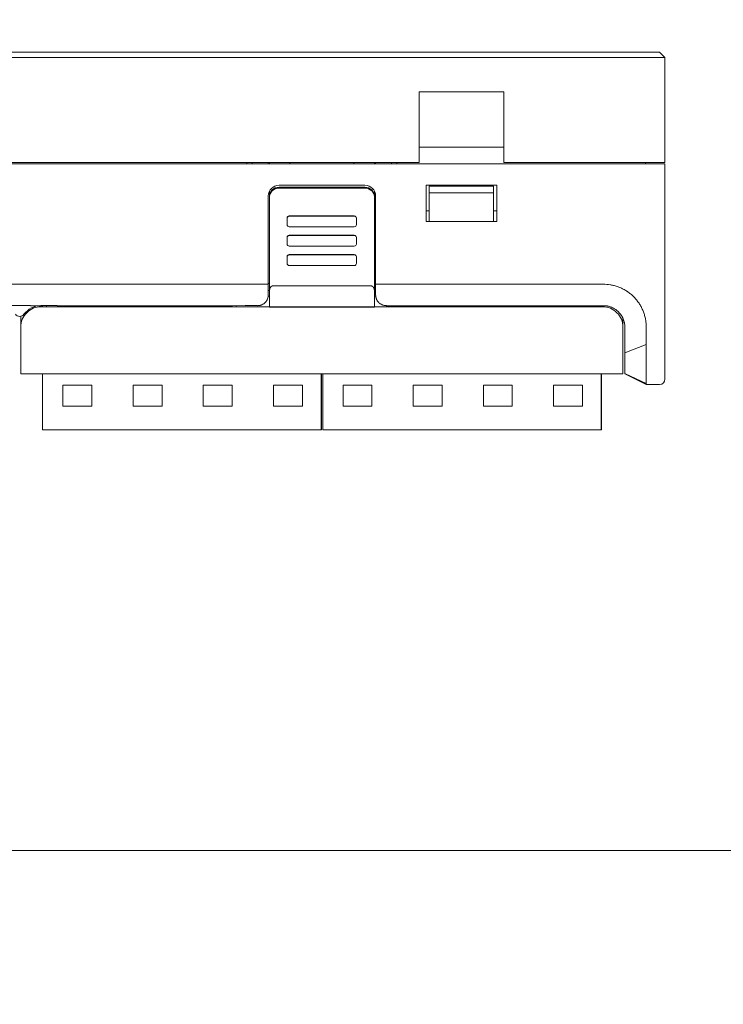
# Model space of a CAD drawing. Header units: millimetres. Extents: x -1114 to 1396, y -630 to 631.
# Tile 177 of 256: x -894 to -829, y 0 to 92. Entities that reach past the tile are written whole.
import ezdxf

# ---------------------------------------------------------------- set-up
doc = ezdxf.new("R2010")
doc.units = ezdxf.units.MM
doc.header["$MEASUREMENT"] = 0

msp = doc.modelspace()

# ---------------------------------------------------------------- linework, layer by layer
at = {"lineweight": 18}
for points, knots in [([(1038.9843, -629.7647), (1038.9843, -629.7647), (-1111.4882, -629.7647), (-1111.4882, -629.7647), (-1111.4882, -629.7647), (-1111.4882, -629.7647), (-1111.4882, 630.7883), (-1111.4882, 630.7883), (-1111.4882, 630.7883), (-1111.4882, 630.7883), (1038.9843, 630.7883), (1038.9843, 630.7883)], [0, 0, 0, 0, 0.3333333, 0.3333333, 0.3333333, 0.3333333, 0.6666667, 0.6666667, 0.6666667, 0.6666667, 1, 1, 1, 1]), ([(-869.9806, 76.6932), (-870.2458, 76.6932), (-870.5002, 76.5879), (-870.6877, 76.4004), (-870.6877, 76.4004), (-870.8752, 76.2128), (-870.9806, 75.9585), (-870.9806, 75.6932)], [0, 0, 0, 0, 0.5, 0.5, 0.5, 0.5, 1, 1, 1, 1]), ([(-869.9806, 76.5098), (-870.2193, 76.5098), (-870.4482, 76.4151), (-870.617, 76.2466), (-870.617, 76.2466), (-870.7858, 76.078), (-870.8806, 75.8494), (-870.8806, 75.611)], [0, 0, 0, 0, 0.5, 0.5, 0.5, 0.5, 1, 1, 1, 1]), ([(-870.8806, 75.5366), (-870.8806, 75.596), (-870.8748, 75.6543), (-870.8633, 75.7117), (-870.8633, 75.7117), (-870.8576, 75.7404), (-870.8505, 75.7689), (-870.842, 75.7971), (-870.842, 75.7971), (-870.8334, 75.8253), (-870.8234, 75.8534), (-870.8121, 75.8806), (-870.8121, 75.8806), (-870.7895, 75.935), (-870.7619, 75.9866), (-870.7293, 76.0354), (-870.7293, 76.0354), (-870.7211, 76.0476), (-870.7127, 76.0596), (-870.7039, 76.0715), (-870.7039, 76.0715), (-870.6951, 76.0834), (-870.6859, 76.0951), (-870.6765, 76.1065), (-870.6765, 76.1065), (-870.6577, 76.1294), (-870.6379, 76.1512), (-870.6172, 76.1719), (-870.6172, 76.1719), (-870.5757, 76.2134), (-870.5305, 76.2506), (-870.4813, 76.2834), (-870.4813, 76.2834), (-870.469, 76.2917), (-870.4565, 76.2996), (-870.4438, 76.3072), (-870.4438, 76.3072), (-870.4311, 76.3148), (-870.4182, 76.3221), (-870.4053, 76.3291), (-870.4053, 76.3291), (-870.3793, 76.3429), (-870.3528, 76.3555), (-870.3257, 76.3667), (-870.3257, 76.3667), (-870.2987, 76.3779), (-870.2711, 76.3878), (-870.2429, 76.3964), (-870.2429, 76.3964), (-870.2289, 76.4006), (-870.2147, 76.4046), (-870.2003, 76.4082), (-870.2003, 76.4082), (-870.186, 76.4118), (-870.1715, 76.4151), (-870.1569, 76.418), (-870.1569, 76.418), (-870.0988, 76.4296), (-870.04, 76.4354), (-869.9806, 76.4354)], [0, 0, 0, 0, 0.0666667, 0.0666667, 0.0666667, 0.0666667, 0.1333333, 0.1333333, 0.1333333, 0.1333333, 0.2, 0.2, 0.2, 0.2, 0.2666667, 0.2666667, 0.2666667, 0.2666667, 0.3333333, 0.3333333, 0.3333333, 0.3333333, 0.4, 0.4, 0.4, 0.4, 0.4666667, 0.4666667, 0.4666667, 0.4666667, 0.5333333, 0.5333333, 0.5333333, 0.5333333, 0.6, 0.6, 0.6, 0.6, 0.6666667, 0.6666667, 0.6666667, 0.6666667, 0.7333333, 0.7333333, 0.7333333, 0.7333333, 0.8, 0.8, 0.8, 0.8, 0.8666667, 0.8666667, 0.8666667, 0.8666667, 0.9333333, 0.9333333, 0.9333333, 0.9333333, 1, 1, 1, 1]), ([(-860.959, 75.6932), (-860.959, 75.9585), (-861.0644, 76.2128), (-861.2519, 76.4004), (-861.2519, 76.4004), (-861.4395, 76.5879), (-861.6938, 76.6932), (-861.9591, 76.6932)], [0, 0, 0, 0, 0.5, 0.5, 0.5, 0.5, 1, 1, 1, 1]), ([(-861.059, 75.611), (-861.059, 75.8494), (-861.1539, 76.078), (-861.3226, 76.2466), (-861.3226, 76.2466), (-861.4914, 76.4151), (-861.7203, 76.5098), (-861.959, 76.5098)], [0, 0, 0, 0, 0.5, 0.5, 0.5, 0.5, 1, 1, 1, 1]), ([(-861.959, 76.4354), (-861.8996, 76.4354), (-861.8412, 76.4296), (-861.7837, 76.4182), (-861.7837, 76.4182), (-861.755, 76.4125), (-861.7265, 76.4054), (-861.6982, 76.3968), (-861.6982, 76.3968), (-861.6699, 76.3883), (-861.6419, 76.3783), (-861.6146, 76.367), (-861.6146, 76.367), (-861.5602, 76.3445), (-861.5085, 76.3169), (-861.4596, 76.2843), (-861.4596, 76.2843), (-861.4474, 76.2762), (-861.4353, 76.2677), (-861.4234, 76.2589), (-861.4234, 76.2589), (-861.4116, 76.2501), (-861.3998, 76.241), (-861.3884, 76.2316), (-861.3884, 76.2316), (-861.3654, 76.2129), (-861.3436, 76.1931), (-861.3229, 76.1724), (-861.3229, 76.1724), (-861.2814, 76.131), (-861.2441, 76.0858), (-861.2112, 76.0367), (-861.2112, 76.0367), (-861.203, 76.0244), (-861.195, 76.0119), (-861.1874, 75.9992), (-861.1874, 75.9992), (-861.1798, 75.9865), (-861.1725, 75.9737), (-861.1655, 75.9607), (-861.1655, 75.9607), (-861.1516, 75.9348), (-861.1391, 75.9083), (-861.1278, 75.8813), (-861.1278, 75.8813), (-861.1166, 75.8543), (-861.1067, 75.8267), (-861.0981, 75.7986), (-861.0981, 75.7986), (-861.0938, 75.7846), (-861.0899, 75.7704), (-861.0863, 75.7561), (-861.0863, 75.7561), (-861.0827, 75.7417), (-861.0794, 75.7272), (-861.0765, 75.7127), (-861.0765, 75.7127), (-861.0649, 75.6547), (-861.059, 75.596), (-861.059, 75.5366)], [0, 0, 0, 0, 0.0666667, 0.0666667, 0.0666667, 0.0666667, 0.1333333, 0.1333333, 0.1333333, 0.1333333, 0.2, 0.2, 0.2, 0.2, 0.2666667, 0.2666667, 0.2666667, 0.2666667, 0.3333333, 0.3333333, 0.3333333, 0.3333333, 0.4, 0.4, 0.4, 0.4, 0.4666667, 0.4666667, 0.4666667, 0.4666667, 0.5333333, 0.5333333, 0.5333333, 0.5333333, 0.6, 0.6, 0.6, 0.6, 0.6666667, 0.6666667, 0.6666667, 0.6666667, 0.7333333, 0.7333333, 0.7333333, 0.7333333, 0.8, 0.8, 0.8, 0.8, 0.8666667, 0.8666667, 0.8666667, 0.8666667, 0.9333333, 0.9333333, 0.9333333, 0.9333333, 1, 1, 1, 1]), ([(-869.0268, 73.8108), (-869.0798, 73.8108), (-869.1307, 73.7897), (-869.1682, 73.7523), (-869.1682, 73.7523), (-869.2057, 73.7148), (-869.2268, 73.664), (-869.2268, 73.6111)], [0, 0, 0, 0, 0.5, 0.5, 0.5, 0.5, 1, 1, 1, 1]), ([(-862.752, 73.6111), (-862.752, 73.664), (-862.7731, 73.7148), (-862.8106, 73.7523), (-862.8106, 73.7523), (-862.8481, 73.7897), (-862.8989, 73.8108), (-862.952, 73.8108)], [0, 0, 0, 0, 0.5, 0.5, 0.5, 0.5, 1, 1, 1, 1]), ([(-869.2268, 73.0119), (-869.2268, 72.9589), (-869.2057, 72.9081), (-869.1682, 72.8707), (-869.1682, 72.8707), (-869.1307, 72.8332), (-869.0798, 72.8122), (-869.0268, 72.8122)], [0, 0, 0, 0, 0.5, 0.5, 0.5, 0.5, 1, 1, 1, 1]), ([(-862.952, 72.8122), (-862.8989, 72.8122), (-862.8481, 72.8332), (-862.8106, 72.8707), (-862.8106, 72.8707), (-862.7731, 72.9081), (-862.752, 72.9589), (-862.752, 73.0119)], [0, 0, 0, 0, 0.5, 0.5, 0.5, 0.5, 1, 1, 1, 1]), ([(-869.0268, 72.0205), (-869.0798, 72.0205), (-869.1307, 71.9995), (-869.1682, 71.962), (-869.1682, 71.962), (-869.2057, 71.9246), (-869.2268, 71.8738), (-869.2268, 71.8208)], [0, 0, 0, 0, 0.5, 0.5, 0.5, 0.5, 1, 1, 1, 1]), ([(-869.0268, 72.0038), (-869.0798, 72.0038), (-869.1307, 71.9828), (-869.1682, 71.9453), (-869.1682, 71.9453), (-869.2057, 71.9079), (-869.2268, 71.8571), (-869.2268, 71.8041)], [0, 0, 0, 0, 0.5, 0.5, 0.5, 0.5, 1, 1, 1, 1]), ([(-862.752, 71.8041), (-862.752, 71.8571), (-862.7731, 71.9079), (-862.8106, 71.9453), (-862.8106, 71.9453), (-862.8481, 71.9828), (-862.8989, 72.0038), (-862.952, 72.0038)], [0, 0, 0, 0, 0.5, 0.5, 0.5, 0.5, 1, 1, 1, 1]), ([(-869.2268, 71.2049), (-869.2268, 71.152), (-869.2057, 71.1012), (-869.1682, 71.0637), (-869.1682, 71.0637), (-869.1307, 71.0263), (-869.0798, 71.0052), (-869.0268, 71.0052)], [0, 0, 0, 0, 0.5, 0.5, 0.5, 0.5, 1, 1, 1, 1]), ([(-862.952, 71.0052), (-862.8989, 71.0052), (-862.8481, 71.0263), (-862.8106, 71.0637), (-862.8106, 71.0637), (-862.7731, 71.1012), (-862.752, 71.152), (-862.752, 71.2049)], [0, 0, 0, 0, 0.5, 0.5, 0.5, 0.5, 1, 1, 1, 1]), ([(-869.0268, 70.2136), (-869.0798, 70.2136), (-869.1307, 70.1925), (-869.1682, 70.1551), (-869.1682, 70.1551), (-869.2057, 70.1176), (-869.2268, 70.0668), (-869.2268, 70.0138)], [0, 0, 0, 0, 0.5, 0.5, 0.5, 0.5, 1, 1, 1, 1]), ([(-869.0268, 70.1969), (-869.0798, 70.1969), (-869.1307, 70.1759), (-869.1682, 70.1384), (-869.1682, 70.1384), (-869.2057, 70.1009), (-869.2268, 70.0501), (-869.2268, 69.9972)], [0, 0, 0, 0, 0.5, 0.5, 0.5, 0.5, 1, 1, 1, 1]), ([(-862.752, 69.9972), (-862.752, 70.0501), (-862.7731, 70.1009), (-862.8106, 70.1384), (-862.8106, 70.1384), (-862.8481, 70.1759), (-862.8989, 70.1969), (-862.952, 70.1969)], [0, 0, 0, 0, 0.5, 0.5, 0.5, 0.5, 1, 1, 1, 1]), ([(-869.2268, 69.398), (-869.2268, 69.345), (-869.2057, 69.2942), (-869.1682, 69.2568), (-869.1682, 69.2568), (-869.1307, 69.2193), (-869.0798, 69.1983), (-869.0268, 69.1983)], [0, 0, 0, 0, 0.5, 0.5, 0.5, 0.5, 1, 1, 1, 1]), ([(-862.952, 69.1983), (-862.8989, 69.1983), (-862.8481, 69.2193), (-862.8106, 69.2568), (-862.8106, 69.2568), (-862.7731, 69.2942), (-862.752, 69.345), (-862.752, 69.398)], [0, 0, 0, 0, 0.5, 0.5, 0.5, 0.5, 1, 1, 1, 1]), ([(-870.5806, 67.2903), (-870.5911, 67.2896), (-870.6016, 67.289), (-870.6119, 67.2871), (-870.6119, 67.2871), (-870.6225, 67.2851), (-870.6328, 67.2818), (-870.6427, 67.2777), (-870.6427, 67.2777), (-870.6534, 67.2732), (-870.6635, 67.2679), (-870.673, 67.2619), (-870.673, 67.2619), (-870.6857, 67.2539), (-870.6973, 67.2448), (-870.7081, 67.235), (-870.7081, 67.235), (-870.7201, 67.224), (-870.7311, 67.2121), (-870.7411, 67.1997), (-870.7411, 67.1997), (-870.779, 67.1531), (-870.805, 67.0996), (-870.8251, 67.0449), (-870.8251, 67.0449), (-870.8444, 66.9924), (-870.8584, 66.9388), (-870.8667, 66.8845), (-870.8667, 66.8845), (-870.8757, 66.8258), (-870.8782, 66.7663), (-870.8806, 66.7068)], [0, 0, 0, 0, 0.125, 0.125, 0.125, 0.125, 0.25, 0.25, 0.25, 0.25, 0.375, 0.375, 0.375, 0.375, 0.5, 0.5, 0.5, 0.5, 0.625, 0.625, 0.625, 0.625, 0.75, 0.75, 0.75, 0.75, 0.875, 0.875, 0.875, 0.875, 1, 1, 1, 1]), ([(-861.059, 66.7069), (-861.059, 66.7643), (-861.0633, 66.8211), (-861.0721, 66.8772), (-861.0721, 66.8772), (-861.0765, 66.9052), (-861.082, 66.9331), (-861.0889, 66.9608), (-861.0889, 66.9608), (-861.0958, 66.9884), (-861.104, 67.0159), (-861.1139, 67.0431), (-861.1139, 67.0431), (-861.1188, 67.0567), (-861.1241, 67.0703), (-861.13, 67.0837), (-861.13, 67.0837), (-861.1359, 67.0972), (-861.1422, 67.1106), (-861.1491, 67.1238), (-861.1491, 67.1238), (-861.156, 67.1369), (-861.1635, 67.1498), (-861.1716, 67.1624), (-861.1716, 67.1624), (-861.1797, 67.1751), (-861.1885, 67.1874), (-861.198, 67.1992), (-861.198, 67.1992), (-861.2076, 67.211), (-861.2178, 67.2223), (-861.2291, 67.2328), (-861.2291, 67.2328), (-861.2348, 67.2381), (-861.2407, 67.2432), (-861.2469, 67.248), (-861.2469, 67.248), (-861.2531, 67.2529), (-861.2596, 67.2575), (-861.2663, 67.2618), (-861.2663, 67.2618), (-861.273, 67.266), (-861.28, 67.2699), (-861.2873, 67.2734), (-861.2873, 67.2734), (-861.2946, 67.2769), (-861.3022, 67.28), (-861.31, 67.2825), (-861.31, 67.2825), (-861.3178, 67.285), (-861.3258, 67.287), (-861.334, 67.2883), (-861.334, 67.2883), (-861.3422, 67.2897), (-861.3506, 67.2904), (-861.359, 67.2904)], [0, 0, 0, 0, 0.0714286, 0.0714286, 0.0714286, 0.0714286, 0.1428571, 0.1428571, 0.1428571, 0.1428571, 0.2142857, 0.2142857, 0.2142857, 0.2142857, 0.2857143, 0.2857143, 0.2857143, 0.2857143, 0.3571429, 0.3571429, 0.3571429, 0.3571429, 0.4285714, 0.4285714, 0.4285714, 0.4285714, 0.5, 0.5, 0.5, 0.5, 0.5714286, 0.5714286, 0.5714286, 0.5714286, 0.6428571, 0.6428571, 0.6428571, 0.6428571, 0.7142857, 0.7142857, 0.7142857, 0.7142857, 0.7857143, 0.7857143, 0.7857143, 0.7857143, 0.8571429, 0.8571429, 0.8571429, 0.8571429, 0.9285714, 0.9285714, 0.9285714, 0.9285714, 1, 1, 1, 1]), ([(-840.4743, 67.4482), (-840.9568, 67.4535), (-841.4331, 67.4521), (-841.9191, 67.4515), (-841.9191, 67.4515), (-842.4051, 67.451), (-842.9009, 67.4514), (-843.3648, 67.4515), (-843.3648, 67.4515), (-843.8287, 67.4517), (-844.2607, 67.4517), (-844.6928, 67.4517), (-844.6928, 67.4517), (-849.9983, 67.4516), (-855.3066, 67.4516), (-860.6169, 67.4516), (-860.6169, 67.4516), (-860.7309, 67.4516), (-860.845, 67.4516), (-860.959, 67.4516)], [0, 0, 0, 0, 0.2, 0.2, 0.2, 0.2, 0.4, 0.4, 0.4, 0.4, 0.6, 0.6, 0.6, 0.6, 0.8, 0.8, 0.8, 0.8, 1, 1, 1, 1]), ([(-860.959, 66.4516), (-860.959, 66.4654), (-860.959, 66.4793), (-860.959, 66.4932), (-860.959, 66.4932), (-860.959, 66.8127), (-860.959, 67.1321), (-860.959, 67.4516)], [0, 0, 0, 0, 0.5, 0.5, 0.5, 0.5, 1, 1, 1, 1]), ([(-835.9042, 64.699), (-835.9427, 64.8145), (-835.9857, 64.9276), (-836.0335, 65.0383), (-836.0335, 65.0383), (-836.0814, 65.1489), (-836.1339, 65.2571), (-836.1914, 65.3628), (-836.1914, 65.3628), (-836.2489, 65.4684), (-836.3112, 65.5716), (-836.3784, 65.6723), (-836.3784, 65.6723), (-836.412, 65.7226), (-836.4468, 65.7723), (-836.4829, 65.8213), (-836.4829, 65.8213), (-836.519, 65.8704), (-836.556, 65.9185), (-836.594, 65.9655), (-836.594, 65.9655), (-836.67, 66.0596), (-836.7499, 66.1497), (-836.8335, 66.2359), (-836.8335, 66.2359), (-836.9171, 66.3221), (-837.0045, 66.4044), (-837.0955, 66.4828), (-837.0955, 66.4828), (-837.1866, 66.5612), (-837.2814, 66.6358), (-837.3801, 66.7063), (-837.3801, 66.7063), (-837.4047, 66.7239), (-837.4296, 66.7413), (-837.4548, 66.7584), (-837.4548, 66.7584), (-837.4799, 66.7755), (-837.5053, 66.7924), (-837.5308, 66.8089), (-837.5308, 66.8089), (-837.5817, 66.8419), (-837.6332, 66.8736), (-837.6853, 66.9041), (-837.6853, 66.9041), (-837.7895, 66.965), (-837.896, 67.0209), (-838.0046, 67.072), (-838.0046, 67.072), (-838.1133, 67.123), (-838.2242, 67.1692), (-838.3373, 67.2105), (-838.3373, 67.2105), (-838.4504, 67.2517), (-838.5659, 67.2877), (-838.6836, 67.3187), (-838.6836, 67.3187), (-838.7424, 67.3343), (-838.8014, 67.3485), (-838.8605, 67.3615), (-838.8605, 67.3615), (-838.89, 67.368), (-838.9196, 67.3742), (-838.9492, 67.3801), (-838.9492, 67.3801), (-838.9787, 67.3861), (-839.0083, 67.3917), (-839.038, 67.397), (-839.038, 67.397), (-839.5119, 67.4822), (-839.9947, 67.443), (-840.4743, 67.4482)], [0, 0, 0, 0, 0.0555556, 0.0555556, 0.0555556, 0.0555556, 0.1111111, 0.1111111, 0.1111111, 0.1111111, 0.1666667, 0.1666667, 0.1666667, 0.1666667, 0.2222222, 0.2222222, 0.2222222, 0.2222222, 0.2777778, 0.2777778, 0.2777778, 0.2777778, 0.3333333, 0.3333333, 0.3333333, 0.3333333, 0.3888889, 0.3888889, 0.3888889, 0.3888889, 0.4444444, 0.4444444, 0.4444444, 0.4444444, 0.5, 0.5, 0.5, 0.5, 0.5555556, 0.5555556, 0.5555556, 0.5555556, 0.6111111, 0.6111111, 0.6111111, 0.6111111, 0.6666667, 0.6666667, 0.6666667, 0.6666667, 0.7222222, 0.7222222, 0.7222222, 0.7222222, 0.7777778, 0.7777778, 0.7777778, 0.7777778, 0.8333333, 0.8333333, 0.8333333, 0.8333333, 0.8888889, 0.8888889, 0.8888889, 0.8888889, 0.9444444, 0.9444444, 0.9444444, 0.9444444, 1, 1, 1, 1]), ([(-871.9806, 65.4515), (-871.9528, 65.4522), (-871.9251, 65.4528), (-871.8974, 65.4549), (-871.8974, 65.4549), (-871.87, 65.457), (-871.8427, 65.4605), (-871.8156, 65.465), (-871.8156, 65.465), (-871.7886, 65.4696), (-871.7618, 65.4752), (-871.7353, 65.4819), (-871.7353, 65.4819), (-871.7086, 65.4887), (-871.6822, 65.4966), (-871.6563, 65.5055), (-871.6563, 65.5055), (-871.63, 65.5146), (-871.6041, 65.5247), (-871.5788, 65.5358), (-871.5788, 65.5358), (-871.5173, 65.5628), (-871.4588, 65.5957), (-871.4049, 65.6336), (-871.4049, 65.6336), (-871.3498, 65.6724), (-871.2995, 65.7164), (-871.2542, 65.7643), (-871.2542, 65.7643), (-871.2098, 65.8112), (-871.1702, 65.8618), (-871.1364, 65.9152), (-871.1364, 65.9152), (-871.1018, 65.9697), (-871.0732, 66.027), (-871.0498, 66.0861), (-871.0498, 66.0861), (-871.0266, 66.1445), (-871.0086, 66.2046), (-870.9979, 66.2655), (-870.9979, 66.2655), (-870.9871, 66.3269), (-870.9839, 66.3892), (-870.9806, 66.4515)], [0, 0, 0, 0, 0.0909091, 0.0909091, 0.0909091, 0.0909091, 0.1818182, 0.1818182, 0.1818182, 0.1818182, 0.2727273, 0.2727273, 0.2727273, 0.2727273, 0.3636364, 0.3636364, 0.3636364, 0.3636364, 0.4545455, 0.4545455, 0.4545455, 0.4545455, 0.5454545, 0.5454545, 0.5454545, 0.5454545, 0.6363636, 0.6363636, 0.6363636, 0.6363636, 0.7272727, 0.7272727, 0.7272727, 0.7272727, 0.8181818, 0.8181818, 0.8181818, 0.8181818, 0.9090909, 0.9090909, 0.9090909, 0.9090909, 1, 1, 1, 1]), ([(-861.059, 66.7069), (-861.059, 66.2532), (-861.059, 65.7996), (-861.059, 65.3458), (-861.059, 65.3458), (-861.059, 65.3458), (-861.059, 65.3458), (-861.059, 65.3458)], [0, 0, 0, 0, 0.5, 0.5, 0.5, 0.5, 1, 1, 1, 1]), ([(-860.959, 66.4516), (-860.959, 66.3896), (-860.9533, 66.3281), (-860.9418, 66.2669), (-860.9418, 66.2669), (-860.939, 66.2516), (-860.9357, 66.2363), (-860.9321, 66.2211), (-860.9321, 66.2211), (-860.9285, 66.2058), (-860.9245, 66.1906), (-860.9202, 66.1754), (-860.9202, 66.1754), (-860.9115, 66.1451), (-860.9014, 66.1153), (-860.8898, 66.086), (-860.8898, 66.086), (-860.8783, 66.0567), (-860.8654, 66.0279), (-860.851, 65.9995), (-860.851, 65.9995), (-860.8439, 65.9853), (-860.8363, 65.9713), (-860.8284, 65.9574), (-860.8284, 65.9574), (-860.8205, 65.9434), (-860.8122, 65.9296), (-860.8036, 65.9161), (-860.8036, 65.9161), (-860.7692, 65.8619), (-860.7298, 65.8111), (-860.6851, 65.764), (-860.6851, 65.764), (-860.6628, 65.7404), (-860.6392, 65.7177), (-860.6141, 65.696), (-860.6141, 65.696), (-860.6016, 65.6851), (-860.5887, 65.6745), (-860.5756, 65.6642), (-860.5756, 65.6642), (-860.5625, 65.654), (-860.5492, 65.6441), (-860.5356, 65.6345), (-860.5356, 65.6345), (-860.4813, 65.5962), (-860.4231, 65.5632), (-860.3609, 65.5359), (-860.3609, 65.5359), (-860.3454, 65.529), (-860.3295, 65.5226), (-860.3135, 65.5165), (-860.3135, 65.5165), (-860.2974, 65.5104), (-860.281, 65.5047), (-860.2647, 65.4994), (-860.2647, 65.4994), (-860.2319, 65.4889), (-860.1987, 65.4801), (-860.1651, 65.473), (-860.1651, 65.473), (-860.1316, 65.4659), (-860.0976, 65.4606), (-860.0633, 65.457), (-860.0633, 65.457), (-860.0461, 65.4552), (-860.0288, 65.4538), (-860.0114, 65.4529), (-860.0114, 65.4529), (-859.9941, 65.452), (-859.9765, 65.4515), (-859.959, 65.4515)], [0, 0, 0, 0, 0.0555556, 0.0555556, 0.0555556, 0.0555556, 0.1111111, 0.1111111, 0.1111111, 0.1111111, 0.1666667, 0.1666667, 0.1666667, 0.1666667, 0.2222222, 0.2222222, 0.2222222, 0.2222222, 0.2777778, 0.2777778, 0.2777778, 0.2777778, 0.3333333, 0.3333333, 0.3333333, 0.3333333, 0.3888889, 0.3888889, 0.3888889, 0.3888889, 0.4444444, 0.4444444, 0.4444444, 0.4444444, 0.5, 0.5, 0.5, 0.5, 0.5555556, 0.5555556, 0.5555556, 0.5555556, 0.6111111, 0.6111111, 0.6111111, 0.6111111, 0.6666667, 0.6666667, 0.6666667, 0.6666667, 0.7222222, 0.7222222, 0.7222222, 0.7222222, 0.7777778, 0.7777778, 0.7777778, 0.7777778, 0.8333333, 0.8333333, 0.8333333, 0.8333333, 0.8888889, 0.8888889, 0.8888889, 0.8888889, 0.9444444, 0.9444444, 0.9444444, 0.9444444, 1, 1, 1, 1]), ([(-892.1834, 65.3517), (-892.6873, 65.3517), (-893.1706, 65.1516), (-893.5269, 64.7952), (-893.5269, 64.7952), (-893.8832, 64.4389), (-894.0834, 63.9556), (-894.0834, 63.4517)], [0, 0, 0, 0, 0.5, 0.5, 0.5, 0.5, 1, 1, 1, 1]), ([(-890.6834, 65.4517), (-890.85, 65.4517), (-891.0167, 65.4517), (-891.1834, 65.4517), (-891.1834, 65.4517), (-891.5167, 65.4517), (-891.85, 65.4517), (-892.1834, 65.4517)], [0, 0, 0, 0, 0.5, 0.5, 0.5, 0.5, 1, 1, 1, 1]), ([(-839.7053, 65.4515), (-839.7619, 65.4515), (-839.8184, 65.4515), (-839.8749, 65.4515), (-839.8749, 65.4515), (-839.9314, 65.4515), (-839.988, 65.4515), (-840.0445, 65.4515), (-840.0445, 65.4515), (-840.1575, 65.4515), (-840.2706, 65.4515), (-840.3836, 65.4515), (-840.3836, 65.4515), (-840.6097, 65.4515), (-840.8358, 65.4515), (-841.0619, 65.4515)], [0, 0, 0, 0, 0.25, 0.25, 0.25, 0.25, 0.5, 0.5, 0.5, 0.5, 0.75, 0.75, 0.75, 0.75, 1, 1, 1, 1]), ([(-837.8778, 63.4517), (-837.8778, 63.9556), (-838.078, 64.4389), (-838.4343, 64.7952), (-838.4343, 64.7952), (-838.7906, 65.1516), (-839.2739, 65.3517), (-839.7778, 65.3517)], [0, 0, 0, 0, 0.5, 0.5, 0.5, 0.5, 1, 1, 1, 1]), ([(-839.7053, 65.4515), (-839.6393, 65.4515), (-839.5738, 65.4483), (-839.5089, 65.4419), (-839.5089, 65.4419), (-839.4764, 65.4387), (-839.4441, 65.4347), (-839.4119, 65.4299), (-839.4119, 65.4299), (-839.3797, 65.4251), (-839.3476, 65.4196), (-839.3157, 65.4132), (-839.3157, 65.4132), (-839.2518, 65.4005), (-839.1885, 65.3847), (-839.1257, 65.3657), (-839.1257, 65.3657), (-839.0943, 65.3562), (-839.063, 65.3459), (-839.0319, 65.3348), (-839.0319, 65.3348), (-839.0009, 65.3237), (-838.9702, 65.3118), (-838.94, 65.2993), (-838.94, 65.2993), (-838.8795, 65.2742), (-838.8205, 65.2463), (-838.7631, 65.2157), (-838.7631, 65.2157), (-838.7057, 65.185), (-838.6498, 65.1516), (-838.5954, 65.1153), (-838.5954, 65.1153), (-838.5683, 65.0972), (-838.5415, 65.0784), (-838.5151, 65.0588), (-838.5151, 65.0588), (-838.5019, 65.0491), (-838.4888, 65.0391), (-838.4758, 65.029), (-838.4758, 65.029), (-838.4628, 65.0189), (-838.4499, 65.0085), (-838.4372, 64.9981), (-838.4372, 64.9981), (-838.3862, 64.9563), (-838.3377, 64.9124), (-838.2916, 64.8663), (-838.2916, 64.8663), (-838.1994, 64.7741), (-838.1166, 64.6735), (-838.0435, 64.5643), (-838.0435, 64.5643), (-838.0252, 64.537), (-838.0075, 64.5091), (-837.9905, 64.4809), (-837.9905, 64.4809), (-837.9736, 64.4526), (-837.9574, 64.4241), (-837.942, 64.3953), (-837.942, 64.3953), (-837.9111, 64.3376), (-837.8832, 64.2787), (-837.8583, 64.2185), (-837.8583, 64.2185), (-837.8333, 64.1584), (-837.8113, 64.0971), (-837.7922, 64.0346), (-837.7922, 64.0346), (-837.7827, 64.0033), (-837.7739, 63.9717), (-837.7659, 63.9398), (-837.7659, 63.9398), (-837.7578, 63.908), (-837.7506, 63.8757), (-837.7441, 63.8434), (-837.7441, 63.8434), (-837.7183, 63.7142), (-837.7053, 63.5836), (-837.7053, 63.4515)], [0, 0, 0, 0, 0.05, 0.05, 0.05, 0.05, 0.1, 0.1, 0.1, 0.1, 0.15, 0.15, 0.15, 0.15, 0.2, 0.2, 0.2, 0.2, 0.25, 0.25, 0.25, 0.25, 0.3, 0.3, 0.3, 0.3, 0.35, 0.35, 0.35, 0.35, 0.4, 0.4, 0.4, 0.4, 0.45, 0.45, 0.45, 0.45, 0.5, 0.5, 0.5, 0.5, 0.55, 0.55, 0.55, 0.55, 0.6, 0.6, 0.6, 0.6, 0.65, 0.65, 0.65, 0.65, 0.7, 0.7, 0.7, 0.7, 0.75, 0.75, 0.75, 0.75, 0.8, 0.8, 0.8, 0.8, 0.85, 0.85, 0.85, 0.85, 0.9, 0.9, 0.9, 0.9, 0.95, 0.95, 0.95, 0.95, 1, 1, 1, 1]), ([(-894.5834, 64.6517), (-894.4889, 64.5258), (-894.3407, 64.4517), (-894.1834, 64.4517), (-894.1834, 64.4517), (-894.026, 64.4517), (-893.8778, 64.5258), (-893.7834, 64.6517)], [0, 0, 0, 0, 0.5, 0.5, 0.5, 0.5, 1, 1, 1, 1]), ([(-835.9042, 64.699), (-835.8662, 64.5845), (-835.834, 64.4684), (-835.8073, 64.3508), (-835.8073, 64.3508), (-835.7806, 64.2332), (-835.7593, 64.1145), (-835.743, 63.995), (-835.743, 63.995), (-835.7349, 63.9353), (-835.728, 63.8754), (-835.7222, 63.8155), (-835.7222, 63.8155), (-835.7165, 63.7556), (-835.712, 63.6956), (-835.7085, 63.6355), (-835.7085, 63.6355), (-835.7016, 63.5154), (-835.6992, 63.3951), (-835.7007, 63.2745)], [0, 0, 0, 0, 0.2, 0.2, 0.2, 0.2, 0.4, 0.4, 0.4, 0.4, 0.6, 0.6, 0.6, 0.6, 0.8, 0.8, 0.8, 0.8, 1, 1, 1, 1]), ([(-837.7053, 63.3456), (-837.7053, 63.1537), (-837.7053, 62.9619), (-837.7053, 62.77), (-837.7053, 62.77), (-837.7053, 62.5782), (-837.7053, 62.3864), (-837.7053, 62.1945)], [0, 0, 0, 0, 0.5, 0.5, 0.5, 0.5, 1, 1, 1, 1]), ([(-835.7007, 63.2745), (-835.7037, 63.0339), (-835.706, 62.7933), (-835.7061, 62.5527), (-835.7061, 62.5527), (-835.7062, 62.312), (-835.704, 62.0714), (-835.6976, 61.8308)], [0, 0, 0, 0, 0.5, 0.5, 0.5, 0.5, 1, 1, 1, 1]), ([(-835.6976, 61.8308), (-835.6961, 61.77), (-835.6963, 61.7093), (-835.6974, 61.6485), (-835.6974, 61.6485), (-835.6985, 61.5877), (-835.7004, 61.527), (-835.7021, 61.4662), (-835.7021, 61.4662), (-835.7057, 61.3447), (-835.7089, 61.2231), (-835.7054, 61.1015)], [0, 0, 0, 0, 0.3333333, 0.3333333, 0.3333333, 0.3333333, 0.6666667, 0.6666667, 0.6666667, 0.6666667, 1, 1, 1, 1]), ([(-837.7053, 59.1025), (-837.7053, 59.1038), (-837.7053, 59.0979), (-837.7053, 59.1028), (-837.7053, 59.1028), (-837.7053, 59.104), (-837.7053, 59.1059), (-837.7053, 59.1087), (-837.7053, 59.1087), (-837.7053, 59.1116), (-837.7053, 59.1154), (-837.7053, 59.1202), (-837.7053, 59.1202), (-837.7053, 59.1297), (-837.7053, 59.1432), (-837.7053, 59.1606), (-837.7053, 59.1606), (-837.7053, 59.1693), (-837.7053, 59.179), (-837.7053, 59.1897), (-837.7053, 59.1897), (-837.7053, 59.2003), (-837.7053, 59.2119), (-837.7053, 59.2243), (-837.7053, 59.2243), (-837.7053, 59.2491), (-837.7053, 59.2774), (-837.7053, 59.3092), (-837.7053, 59.3092), (-837.7053, 59.341), (-837.7053, 59.3764), (-837.7053, 59.4152), (-837.7053, 59.4152), (-837.7053, 59.4346), (-837.7053, 59.4548), (-837.7053, 59.476), (-837.7053, 59.476), (-837.7053, 59.4866), (-837.7053, 59.4974), (-837.7053, 59.5083), (-837.7053, 59.5083), (-837.7053, 59.5193), (-837.7053, 59.5304), (-837.7053, 59.5417), (-837.7053, 59.5417), (-837.7053, 59.5869), (-837.7053, 59.6349), (-837.7053, 59.6854), (-837.7053, 59.6854), (-837.7053, 59.736), (-837.7053, 59.7893), (-837.7053, 59.8453), (-837.7053, 59.8453), (-837.7053, 59.8733), (-837.7053, 59.902), (-837.7053, 59.9313), (-837.7053, 59.9313), (-837.7053, 59.9607), (-837.7053, 59.9909), (-837.7053, 60.0214), (-837.7053, 60.0214), (-837.7053, 60.0823), (-837.7053, 60.1449), (-837.7053, 60.2092), (-837.7053, 60.2092), (-837.7053, 60.2734), (-837.7053, 60.3392), (-837.7053, 60.4066), (-837.7053, 60.4066), (-837.7053, 60.4404), (-837.7053, 60.4745), (-837.7053, 60.509), (-837.7053, 60.509), (-837.7053, 60.5436), (-837.7053, 60.5787), (-837.7053, 60.6139), (-837.7053, 60.6139), (-837.7053, 60.6843), (-837.7053, 60.7553), (-837.7053, 60.8268), (-837.7053, 60.8268), (-837.7053, 60.8984), (-837.7053, 60.9705), (-837.7053, 61.0433)], [0, 0, 0, 0, 0.047619, 0.047619, 0.047619, 0.047619, 0.0952381, 0.0952381, 0.0952381, 0.0952381, 0.1428571, 0.1428571, 0.1428571, 0.1428571, 0.1904762, 0.1904762, 0.1904762, 0.1904762, 0.2380952, 0.2380952, 0.2380952, 0.2380952, 0.2857143, 0.2857143, 0.2857143, 0.2857143, 0.3333333, 0.3333333, 0.3333333, 0.3333333, 0.3809524, 0.3809524, 0.3809524, 0.3809524, 0.4285714, 0.4285714, 0.4285714, 0.4285714, 0.4761905, 0.4761905, 0.4761905, 0.4761905, 0.5238095, 0.5238095, 0.5238095, 0.5238095, 0.5714286, 0.5714286, 0.5714286, 0.5714286, 0.6190476, 0.6190476, 0.6190476, 0.6190476, 0.6666667, 0.6666667, 0.6666667, 0.6666667, 0.7142857, 0.7142857, 0.7142857, 0.7142857, 0.7619048, 0.7619048, 0.7619048, 0.7619048, 0.8095238, 0.8095238, 0.8095238, 0.8095238, 0.8571429, 0.8571429, 0.8571429, 0.8571429, 0.9047619, 0.9047619, 0.9047619, 0.9047619, 0.952381, 0.952381, 0.952381, 0.952381, 1, 1, 1, 1]), ([(-835.7054, 61.1015), (-835.7032, 61.0257), (-835.7037, 60.9503), (-835.7051, 60.8755), (-835.7051, 60.8755), (-835.7065, 60.8006), (-835.7088, 60.7262), (-835.7105, 60.6522), (-835.7105, 60.6522), (-835.7122, 60.5783), (-835.7133, 60.5048), (-835.7124, 60.4318), (-835.7124, 60.4318), (-835.7122, 60.4135), (-835.7118, 60.3953), (-835.7114, 60.3771), (-835.7114, 60.3771), (-835.7109, 60.3589), (-835.7106, 60.3408), (-835.7102, 60.3226), (-835.7102, 60.3226), (-835.7094, 60.2864), (-835.7088, 60.2502), (-835.7082, 60.2142), (-835.7082, 60.2142), (-835.7076, 60.1782), (-835.7072, 60.1422), (-835.7068, 60.1065), (-835.7068, 60.1065), (-835.7063, 60.0707), (-835.706, 60.0353), (-835.7058, 60.0002), (-835.7058, 60.0002), (-835.7052, 59.9301), (-835.705, 59.8613), (-835.7049, 59.7939), (-835.7049, 59.7939), (-835.7048, 59.6591), (-835.7053, 59.5297), (-835.7057, 59.4058), (-835.7057, 59.4058), (-835.7057, 59.3748), (-835.7058, 59.3442), (-835.7059, 59.3139), (-835.7059, 59.3139), (-835.7059, 59.2836), (-835.706, 59.2536), (-835.706, 59.224), (-835.706, 59.224), (-835.706, 59.1649), (-835.7057, 59.1079), (-835.7055, 59.0531), (-835.7055, 59.0531), (-835.7052, 58.9434), (-835.7053, 58.8421), (-835.7054, 58.7491), (-835.7054, 58.7491), (-835.7054, 58.7026), (-835.7054, 58.6582), (-835.7054, 58.616), (-835.7054, 58.616), (-835.7054, 58.5949), (-835.7054, 58.5742), (-835.7054, 58.5542), (-835.7054, 58.5542), (-835.7054, 58.5342), (-835.7053, 58.5148), (-835.7053, 58.4961), (-835.7053, 58.4961), (-835.7053, 58.4211), (-835.7054, 58.3564), (-835.7055, 58.3019)], [0, 0, 0, 0, 0.0555556, 0.0555556, 0.0555556, 0.0555556, 0.1111111, 0.1111111, 0.1111111, 0.1111111, 0.1666667, 0.1666667, 0.1666667, 0.1666667, 0.2222222, 0.2222222, 0.2222222, 0.2222222, 0.2777778, 0.2777778, 0.2777778, 0.2777778, 0.3333333, 0.3333333, 0.3333333, 0.3333333, 0.3888889, 0.3888889, 0.3888889, 0.3888889, 0.4444444, 0.4444444, 0.4444444, 0.4444444, 0.5, 0.5, 0.5, 0.5, 0.5555556, 0.5555556, 0.5555556, 0.5555556, 0.6111111, 0.6111111, 0.6111111, 0.6111111, 0.6666667, 0.6666667, 0.6666667, 0.6666667, 0.7222222, 0.7222222, 0.7222222, 0.7222222, 0.7777778, 0.7777778, 0.7777778, 0.7777778, 0.8333333, 0.8333333, 0.8333333, 0.8333333, 0.8888889, 0.8888889, 0.8888889, 0.8888889, 0.9444444, 0.9444444, 0.9444444, 0.9444444, 1, 1, 1, 1]), ([(-835.707, 58.1254), (-835.7078, 58.1175), (-835.707, 58.1115), (-835.7061, 58.1075), (-835.7061, 58.1075), (-835.7051, 58.1035), (-835.7041, 58.1015), (-835.7051, 58.1015)], [0, 0, 0, 0, 0.5, 0.5, 0.5, 0.5, 1, 1, 1, 1]), ([(-835.7055, 58.3018), (-835.7056, 58.2585), (-835.7053, 58.222), (-835.7052, 58.1925), (-835.7052, 58.1925), (-835.7052, 58.1631), (-835.7055, 58.1407), (-835.707, 58.1255)], [0, 0, 0, 0, 0.5, 0.5, 0.5, 0.5, 1, 1, 1, 1])]:
    msp.add_open_spline(points, degree=3, knots=knots, dxfattribs=at)
for points in [[(-990.4587, 89.1015), (-990.4587, 89.1015), (-834.4587, 89.1015), (-834.4587, 89.1015)], [(-834.4587, 88.6015), (-834.4587, 88.6015), (-990.4587, 88.6015), (-990.4587, 88.6015)], [(-834.4587, 89.1015), (-834.4587, 89.1015), (-833.9587, 88.6015), (-833.9587, 88.6015)], [(-833.9587, 88.6015), (-833.9587, 88.6015), (-834.4587, 88.6015), (-834.4587, 88.6015)], [(-833.9587, 88.6015), (-833.9587, 88.6015), (-833.9587, 78.7962), (-833.9587, 78.7962)], [(-833.9587, 88.6015), (-833.9587, 88.6015), (-833.9587, 78.7962), (-833.9587, 78.7962)], [(-856.9087, 85.3947), (-856.9087, 85.3947), (-856.9087, 78.7962), (-856.9087, 78.7962)], [(-856.9087, 85.3947), (-856.9087, 85.3947), (-849.0087, 85.3947), (-849.0087, 85.3947)], [(-849.0087, 78.7962), (-849.0087, 78.7962), (-849.0087, 85.3947), (-849.0087, 85.3947)], [(-856.9087, 80.2518), (-856.9087, 80.2518), (-849.0087, 80.2518), (-849.0087, 80.2518)], [(-834.4587, 78.6962), (-834.4587, 78.6962), (-990.4587, 78.6962), (-990.4587, 78.6962)], [(-856.9087, 78.7962), (-856.9087, 78.7962), (-906.5087, 78.7962), (-906.5087, 78.7962)], [(-872.9806, 78.6961), (-872.9806, 78.6961), (-872.9806, 78.7962), (-872.9806, 78.7962)], [(-872.4806, 78.6962), (-872.4806, 78.6962), (-872.4806, 78.7962), (-872.4806, 78.7962)], [(-871.0021, 78.6962), (-871.0021, 78.6962), (-871.0021, 78.7962), (-871.0021, 78.7962)], [(-870.8806, 78.7962), (-870.8806, 78.7962), (-870.8806, 78.6962), (-870.8806, 78.6962)], [(-868.9806, 78.7962), (-868.9806, 78.7962), (-868.9806, 78.6962), (-868.9806, 78.6962)], [(-862.9806, 78.6962), (-862.9806, 78.6962), (-862.9806, 78.7962), (-862.9806, 78.7962)], [(-861.059, 78.7962), (-861.059, 78.7962), (-861.059, 78.6963), (-861.059, 78.6963)], [(-860.959, 78.6962), (-860.959, 78.6962), (-860.959, 78.7962), (-860.959, 78.7962)], [(-859.4806, 78.6962), (-859.4806, 78.6962), (-859.4806, 78.7962), (-859.4806, 78.7962)], [(-858.9806, 78.7962), (-858.9806, 78.7962), (-858.9806, 78.6961), (-858.9806, 78.6961)], [(-834.4587, 78.7962), (-834.4587, 78.7962), (-849.0087, 78.7962), (-849.0087, 78.7962)], [(-835.7587, 78.7962), (-835.7587, 78.7962), (-835.7587, 78.6961), (-835.7587, 78.6961)], [(-833.9587, 78.7962), (-833.9587, 78.7962), (-834.4587, 78.7962), (-834.4587, 78.7962)], [(-833.9587, 78.6962), (-833.9587, 78.6962), (-834.4587, 78.6962), (-834.4587, 78.6962)], [(-833.9587, 78.6962), (-833.9587, 78.6962), (-833.9587, 61.1015), (-833.9587, 61.1015)], [(-833.9587, 78.6962), (-833.9587, 78.6962), (-833.9587, 61.1015), (-833.9587, 61.1015)], [(-869.9806, 76.4197), (-870.4717, 76.4197), (-870.8721, 76.0265), (-870.8805, 75.5361)], [(-869.9806, 76.6932), (-869.9806, 76.6932), (-861.9806, 76.6932), (-861.9806, 76.6932)], [(-869.9806, 76.5098), (-869.9806, 76.5098), (-861.959, 76.5098), (-861.959, 76.5098)], [(-869.9806, 76.4197), (-869.9806, 76.4197), (-861.959, 76.4197), (-861.959, 76.4197)], [(-861.9591, 76.693), (-861.9662, 76.6932), (-861.9734, 76.6932), (-861.9806, 76.6932)], [(-861.0592, 75.5361), (-861.0675, 76.0265), (-861.4679, 76.4197), (-861.959, 76.4197)], [(-856.2587, 73.2962), (-856.2587, 73.2962), (-856.2587, 76.6962), (-856.2587, 76.6962)], [(-856.2587, 76.6962), (-856.2587, 76.6962), (-849.6587, 76.6962), (-849.6587, 76.6962)], [(-855.9587, 76.5962), (-855.9587, 76.5962), (-855.9587, 75.9962), (-855.9587, 75.9962)], [(-849.9587, 76.5962), (-849.9587, 76.5962), (-855.9587, 76.5962), (-855.9587, 76.5962)], [(-849.9587, 75.9962), (-849.9587, 75.9962), (-849.9587, 76.5962), (-849.9587, 76.5962)], [(-849.6587, 76.6962), (-849.6587, 76.6962), (-849.6587, 73.2962), (-849.6587, 73.2962)], [(-870.9806, 67.4515), (-870.9806, 67.4515), (-870.9806, 75.6932), (-870.9806, 75.6932)], [(-870.8806, 76.1291), (-870.8806, 76.1291), (-870.8806, 75.611), (-870.8806, 75.611)], [(-870.8806, 75.5366), (-870.8806, 75.5366), (-870.8806, 75.611), (-870.8806, 75.611)], [(-870.8806, 75.5366), (-870.8806, 75.5366), (-870.8806, 75.611), (-870.8806, 75.611)], [(-870.8806, 66.7068), (-870.8806, 66.7068), (-870.8806, 75.5366), (-870.8806, 75.5366)], [(-870.8806, 66.7136), (-870.8806, 66.7136), (-870.8806, 75.5365), (-870.8806, 75.5365)], [(-861.059, 76.1292), (-861.059, 76.1292), (-861.059, 75.611), (-861.059, 75.611)], [(-861.059, 75.611), (-861.059, 75.611), (-861.059, 75.5366), (-861.059, 75.5366)], [(-861.059, 75.5366), (-861.059, 75.5366), (-861.059, 66.7069), (-861.059, 66.7069)], [(-861.059, 75.5365), (-861.059, 75.5365), (-861.059, 66.7138), (-861.059, 66.7138)], [(-860.959, 67.4516), (-860.959, 67.4516), (-860.959, 75.6932), (-860.959, 75.6932)], [(-855.9587, 73.9086), (-855.9587, 73.9086), (-855.9587, 75.9962), (-855.9587, 75.9962)], [(-855.9587, 75.9962), (-855.9587, 75.9962), (-849.9587, 75.9962), (-849.9587, 75.9962)], [(-849.9587, 75.9962), (-849.9587, 75.9962), (-849.9587, 73.9086), (-849.9587, 73.9086)], [(-869.0268, 73.8275), (-869.1372, 73.8275), (-869.2268, 73.738), (-869.2268, 73.6277)], [(-869.2268, 73.6111), (-869.2268, 73.6111), (-869.2268, 73.6277), (-869.2268, 73.6277)], [(-869.2268, 73.6111), (-869.2268, 73.6111), (-869.2268, 73.6277), (-869.2268, 73.6277)], [(-869.2268, 73.0119), (-869.2268, 73.0119), (-869.2268, 73.6111), (-869.2268, 73.6111)], [(-862.952, 73.8275), (-862.952, 73.8275), (-869.0268, 73.8275), (-869.0268, 73.8275)], [(-869.0268, 73.8108), (-869.0268, 73.8108), (-862.952, 73.8108), (-862.952, 73.8108)], [(-862.752, 73.6277), (-862.752, 73.738), (-862.8415, 73.8275), (-862.952, 73.8275)], [(-862.752, 73.6277), (-862.752, 73.6277), (-862.752, 73.6111), (-862.752, 73.6111)], [(-862.752, 73.6111), (-862.752, 73.6111), (-862.752, 73.6277), (-862.752, 73.6277)], [(-862.752, 73.6111), (-862.752, 73.6111), (-862.752, 73.0119), (-862.752, 73.0119)], [(-856.2587, 74.2962), (-856.2587, 74.2962), (-855.9587, 74.2962), (-855.9587, 74.2962)], [(-855.9587, 73.2962), (-855.9587, 73.2962), (-855.9587, 73.9086), (-855.9587, 73.9086)], [(-849.9587, 74.2962), (-849.9587, 74.2962), (-849.6585, 74.2962), (-849.6585, 74.2962)], [(-849.9587, 73.9086), (-849.9587, 73.9086), (-849.9587, 73.2962), (-849.9587, 73.2962)], [(-862.952, 72.8122), (-862.952, 72.8122), (-869.0268, 72.8122), (-869.0268, 72.8122)], [(-849.6587, 73.2962), (-849.6587, 73.2962), (-856.2587, 73.2962), (-856.2587, 73.2962)], [(-869.2268, 71.8041), (-869.2268, 71.8041), (-869.2268, 71.8208), (-869.2268, 71.8208)], [(-869.2268, 71.2049), (-869.2268, 71.2049), (-869.2268, 71.8041), (-869.2268, 71.8041)], [(-862.952, 72.0205), (-862.952, 72.0205), (-869.0268, 72.0205), (-869.0268, 72.0205)], [(-869.0268, 72.0038), (-869.0268, 72.0038), (-862.952, 72.0038), (-862.952, 72.0038)], [(-862.752, 71.8208), (-862.752, 71.9311), (-862.8415, 72.0205), (-862.952, 72.0205)], [(-862.752, 71.8208), (-862.752, 71.8208), (-862.752, 71.8041), (-862.752, 71.8041)], [(-862.752, 71.8041), (-862.752, 71.8041), (-862.752, 71.8208), (-862.752, 71.8208)], [(-862.752, 71.8041), (-862.752, 71.8041), (-862.752, 71.2049), (-862.752, 71.2049)], [(-862.952, 71.0052), (-862.952, 71.0052), (-869.0268, 71.0052), (-869.0268, 71.0052)], [(-869.2268, 69.9972), (-869.2268, 69.9972), (-869.2268, 70.0138), (-869.2268, 70.0138)], [(-869.2268, 69.9972), (-869.2268, 69.9972), (-869.2268, 70.0138), (-869.2268, 70.0138)], [(-869.2268, 69.398), (-869.2268, 69.398), (-869.2268, 69.9972), (-869.2268, 69.9972)], [(-862.952, 70.2136), (-862.952, 70.2136), (-869.0268, 70.2136), (-869.0268, 70.2136)], [(-869.0268, 70.1969), (-869.0268, 70.1969), (-862.952, 70.1969), (-862.952, 70.1969)], [(-862.752, 70.0138), (-862.752, 70.1241), (-862.8415, 70.2136), (-862.952, 70.2136)], [(-862.752, 70.0138), (-862.752, 70.0138), (-862.752, 69.9972), (-862.752, 69.9972)], [(-862.752, 69.9972), (-862.752, 69.9972), (-862.752, 70.0138), (-862.752, 70.0138)], [(-862.752, 69.9972), (-862.752, 69.9972), (-862.752, 69.398), (-862.752, 69.398)], [(-862.952, 69.1983), (-862.952, 69.1983), (-869.0268, 69.1983), (-869.0268, 69.1983)], [(-893.1834, 67.4517), (-893.1834, 67.4517), (-895.1834, 67.4517), (-895.1834, 67.4517)], [(-893.1834, 67.4516), (-893.1834, 67.4516), (-870.9806, 67.4515), (-870.9806, 67.4515)], [(-870.8805, 67.5097), (-870.8805, 67.5097), (-870.9806, 67.5097), (-870.9806, 67.5097)], [(-870.9806, 66.4515), (-870.9806, 66.7849), (-870.9806, 67.1182), (-870.9806, 67.4515)], [(-861.359, 67.2904), (-861.359, 67.2904), (-870.5806, 67.2902), (-870.5806, 67.2902)], [(-860.959, 67.5097), (-860.959, 67.5097), (-861.0591, 67.5097), (-861.0591, 67.5097)], [(-870.8806, 66.3517), (-870.8806, 66.3517), (-870.9995, 66.3517), (-870.9995, 66.3517)], [(-870.9805, 66.8517), (-870.9805, 66.8517), (-870.8806, 66.8517), (-870.8806, 66.8517)], [(-870.8806, 65.3458), (-870.8806, 65.7995), (-870.8806, 66.2531), (-870.8806, 66.7068)], [(-861.0591, 66.8517), (-861.0591, 66.8517), (-860.9591, 66.8517), (-860.9591, 66.8517)], [(-860.9525, 66.3517), (-860.9525, 66.3517), (-861.059, 66.3517), (-861.059, 66.3517)], [(-860.9806, 66.4515), (-860.9806, 66.4515), (-860.9806, 66.8517), (-860.9806, 66.8517)], [(-893.1834, 65.4517), (-893.1834, 65.4517), (-895.1834, 65.4517), (-895.1834, 65.4517)], [(-892.2116, 65.4515), (-892.8311, 65.4428), (-893.4116, 65.1474), (-893.7834, 64.6517)], [(-893.1834, 65.4515), (-892.8594, 65.4515), (-892.5355, 65.4515), (-892.2116, 65.4515)], [(-892.2116, 65.4515), (-892.2022, 65.4517), (-892.1928, 65.4517), (-892.1834, 65.4517)], [(-892.1834, 65.4517), (-892.1834, 65.4517), (-892.1834, 65.3517), (-892.1834, 65.3517)], [(-892.1834, 65.3517), (-892.1834, 65.3517), (-870.8806, 65.3517), (-870.8806, 65.3517)], [(-892.1781, 65.3518), (-892.1781, 65.3518), (-892.1781, 65.4518), (-892.1781, 65.4518)], [(-892.0446, 65.3517), (-892.0446, 65.3517), (-892.0446, 65.4515), (-892.0446, 65.4515)], [(-892.0446, 65.3517), (-892.0446, 65.3517), (-892.0446, 65.4515), (-892.0446, 65.4515)], [(-891.6834, 65.4517), (-891.6834, 65.4517), (-891.6834, 65.3517), (-891.6834, 65.3517)], [(-890.6834, 65.4515), (-884.4502, 65.4515), (-878.2164, 65.4515), (-871.9806, 65.4516)], [(-889.1834, 65.4516), (-889.1834, 65.4516), (-889.1834, 65.3517), (-889.1834, 65.3517)], [(-883.6834, 65.4516), (-883.6834, 65.4516), (-883.6834, 65.3517), (-883.6834, 65.3517)], [(-873.9806, 65.4516), (-873.9806, 65.4516), (-873.9806, 65.3517), (-873.9806, 65.3517)], [(-861.059, 65.3458), (-861.059, 65.3458), (-870.8806, 65.3458), (-870.8806, 65.3458)], [(-870.8806, 65.2994), (-870.8806, 65.2994), (-870.8806, 65.3446), (-870.8806, 65.3446)], [(-870.8806, 65.2994), (-870.8806, 65.2994), (-861.059, 65.2994), (-861.059, 65.2994)], [(-861.059, 65.3517), (-861.059, 65.3517), (-839.7778, 65.3517), (-839.7778, 65.3517)], [(-861.059, 65.3447), (-861.059, 65.3447), (-861.059, 65.2994), (-861.059, 65.2994)], [(-841.0619, 65.4515), (-841.0619, 65.4515), (-859.959, 65.4515), (-859.959, 65.4515)], [(-857.959, 65.4516), (-857.959, 65.4516), (-857.959, 65.3517), (-857.959, 65.3517)], [(-848.2778, 65.4516), (-848.2778, 65.4516), (-848.2778, 65.3517), (-848.2778, 65.3517)], [(-842.7778, 65.4516), (-842.7778, 65.4516), (-842.7778, 65.3517), (-842.7778, 65.3517)], [(-840.2781, 65.4516), (-840.2781, 65.4516), (-840.2781, 65.3517), (-840.2781, 65.3517)], [(-839.9046, 65.4515), (-839.9046, 65.4515), (-839.9046, 65.3517), (-839.9046, 65.3517)], [(-839.8876, 65.4515), (-839.8876, 65.4515), (-839.8876, 65.3517), (-839.8876, 65.3517)], [(-839.7781, 65.3517), (-839.7781, 65.3517), (-839.7781, 65.4516), (-839.7781, 65.4516)], [(-894.0834, 63.4517), (-894.0834, 63.4517), (-894.0834, 64.4619), (-894.0834, 64.4619)], [(-894.0834, 61.1017), (-894.0834, 61.1017), (-894.0834, 63.4517), (-894.0834, 63.4517)], [(-837.8778, 64.2562), (-837.8778, 64.2562), (-837.8778, 63.4517), (-837.8778, 63.4517)], [(-837.8778, 63.4517), (-837.8778, 63.4517), (-837.8778, 61.1017), (-837.8778, 61.1017)], [(-837.7053, 63.4515), (-837.7053, 63.4162), (-837.7053, 63.3809), (-837.7053, 63.3456)], [(-837.7053, 61.0433), (-837.7053, 61.427), (-837.7053, 61.8108), (-837.7053, 62.1945)], [(-835.6976, 61.8308), (-835.6976, 61.8308), (-837.7053, 61.0433), (-837.7053, 61.0433)], [(-894.0834, 59.1017), (-894.0834, 59.1017), (-894.0834, 61.1017), (-894.0834, 61.1017)], [(-837.8778, 61.1017), (-837.8778, 61.1017), (-837.8778, 59.1017), (-837.8778, 59.1017)], [(-833.9587, 61.1015), (-833.9587, 61.1015), (-833.9587, 58.6015), (-833.9587, 58.6015)], [(-837.8778, 59.1017), (-837.8778, 59.1017), (-894.0834, 59.1017), (-894.0834, 59.1017)], [(-837.8778, 59.1017), (-837.8778, 59.1017), (-894.0834, 59.1017), (-894.0834, 59.1017)], [(-892.0446, 53.876), (-892.0446, 53.876), (-892.0446, 59.1019), (-892.0446, 59.1019)], [(-892.0446, 53.876), (-892.0446, 53.876), (-892.0446, 59.1019), (-892.0446, 59.1019)], [(-866.0446, 59.1019), (-866.0446, 59.1019), (-866.0446, 53.876), (-866.0446, 53.876)], [(-866.0276, 59.1019), (-866.0276, 59.1019), (-866.0276, 53.876), (-866.0276, 53.876)], [(-865.9046, 53.876), (-865.9046, 53.876), (-865.9046, 59.1019), (-865.9046, 59.1019)], [(-865.9046, 53.876), (-865.9046, 53.876), (-865.9046, 59.1019), (-865.9046, 59.1019)], [(-839.9046, 59.1019), (-839.9046, 59.1019), (-839.9046, 53.876), (-839.9046, 53.876)], [(-839.8876, 59.1019), (-839.8876, 59.1019), (-839.8876, 53.876), (-839.8876, 53.876)], [(-837.7053, 59.1015), (-837.7053, 59.1015), (-835.6893, 58.0935), (-835.6893, 58.0935)], [(-837.7053, 59.1013), (-837.7053, 59.1013), (-835.7081, 58.1015), (-835.7081, 58.1015)], [(-837.7032, 59.1005), (-837.7032, 59.1005), (-835.7049, 58.1033), (-835.7049, 58.1033)], [(-835.7052, 58.1997), (-835.7052, 58.1997), (-837.6479, 59.0795), (-837.6479, 59.0795)], [(-890.1446, 56.076), (-890.1446, 56.076), (-890.1446, 58.026), (-890.1446, 58.026)], [(-890.1446, 58.026), (-890.1446, 58.026), (-887.4446, 58.026), (-887.4446, 58.026)], [(-887.4446, 58.026), (-887.4446, 58.026), (-887.4446, 56.076), (-887.4446, 56.076)], [(-883.5946, 58.026), (-883.5946, 58.026), (-880.8946, 58.026), (-880.8946, 58.026)], [(-883.5946, 56.076), (-883.5946, 56.076), (-883.5946, 58.026), (-883.5946, 58.026)], [(-880.8946, 58.026), (-880.8946, 58.026), (-880.8946, 56.076), (-880.8946, 56.076)], [(-877.0446, 56.076), (-877.0446, 56.076), (-877.0446, 58.026), (-877.0446, 58.026)], [(-877.0446, 58.026), (-877.0446, 58.026), (-874.3446, 58.026), (-874.3446, 58.026)], [(-874.3446, 58.026), (-874.3446, 58.026), (-874.3446, 56.076), (-874.3446, 56.076)], [(-870.4946, 56.076), (-870.4946, 56.076), (-870.4946, 58.026), (-870.4946, 58.026)], [(-870.4946, 58.026), (-870.4946, 58.026), (-867.7946, 58.026), (-867.7946, 58.026)], [(-867.7946, 58.026), (-867.7946, 58.026), (-867.7946, 56.076), (-867.7946, 56.076)], [(-864.0046, 56.076), (-864.0046, 56.076), (-864.0046, 58.026), (-864.0046, 58.026)], [(-864.0046, 58.026), (-864.0046, 58.026), (-861.3046, 58.026), (-861.3046, 58.026)], [(-861.3046, 58.026), (-861.3046, 58.026), (-861.3046, 56.076), (-861.3046, 56.076)], [(-857.4546, 58.026), (-857.4546, 58.026), (-854.7546, 58.026), (-854.7546, 58.026)], [(-857.4546, 56.076), (-857.4546, 56.076), (-857.4546, 58.026), (-857.4546, 58.026)], [(-854.7546, 58.026), (-854.7546, 58.026), (-854.7546, 56.076), (-854.7546, 56.076)], [(-850.9046, 56.076), (-850.9046, 56.076), (-850.9046, 58.026), (-850.9046, 58.026)], [(-850.9046, 58.026), (-850.9046, 58.026), (-848.2046, 58.026), (-848.2046, 58.026)], [(-848.2046, 58.026), (-848.2046, 58.026), (-848.2046, 56.076), (-848.2046, 56.076)], [(-844.3546, 56.076), (-844.3546, 56.076), (-844.3546, 58.026), (-844.3546, 58.026)], [(-844.3546, 58.026), (-844.3546, 58.026), (-841.6546, 58.026), (-841.6546, 58.026)], [(-841.6546, 58.026), (-841.6546, 58.026), (-841.6546, 56.076), (-841.6546, 56.076)], [(-835.7051, 58.1015), (-835.7051, 58.1015), (-834.4587, 58.1015), (-834.4587, 58.1015)], [(-835.0818, 58.1015), (-835.0818, 58.1015), (-835.705, 58.1015), (-835.705, 58.1015)], [(-834.4587, 58.1015), (-834.4587, 58.1015), (-835.0818, 58.1015), (-835.0818, 58.1015)], [(-834.4587, 58.1015), (-834.1825, 58.1015), (-833.9587, 58.3254), (-833.9587, 58.6015)], [(-887.4446, 56.076), (-887.4446, 56.076), (-890.1446, 56.076), (-890.1446, 56.076)], [(-880.8946, 56.076), (-880.8946, 56.076), (-883.5946, 56.076), (-883.5946, 56.076)], [(-874.3446, 56.076), (-874.3446, 56.076), (-877.0446, 56.076), (-877.0446, 56.076)], [(-867.7946, 56.076), (-867.7946, 56.076), (-870.4946, 56.076), (-870.4946, 56.076)], [(-861.3046, 56.076), (-861.3046, 56.076), (-864.0046, 56.076), (-864.0046, 56.076)], [(-854.7546, 56.076), (-854.7546, 56.076), (-857.4546, 56.076), (-857.4546, 56.076)], [(-848.2046, 56.076), (-848.2046, 56.076), (-850.9046, 56.076), (-850.9046, 56.076)], [(-841.6546, 56.076), (-841.6546, 56.076), (-844.3546, 56.076), (-844.3546, 56.076)], [(-892.0446, 53.876), (-892.0446, 53.876), (-891.5446, 53.876), (-891.5446, 53.876)], [(-891.5446, 53.876), (-891.5446, 53.876), (-866.5446, 53.876), (-866.5446, 53.876)], [(-866.0446, 53.876), (-866.0446, 53.876), (-866.5446, 53.876), (-866.5446, 53.876)], [(-866.0276, 53.876), (-866.0276, 53.876), (-866.0446, 53.876), (-866.0446, 53.876)], [(-865.9046, 53.876), (-865.9046, 53.876), (-865.4046, 53.876), (-865.4046, 53.876)], [(-865.4046, 53.876), (-865.4046, 53.876), (-852.9046, 53.876), (-852.9046, 53.876)], [(-852.9046, 53.876), (-852.9046, 53.876), (-840.4046, 53.876), (-840.4046, 53.876)], [(-839.9046, 53.876), (-839.9046, 53.876), (-840.4046, 53.876), (-840.4046, 53.876)], [(-839.8876, 53.876), (-839.8876, 53.876), (-839.9046, 53.876), (-839.9046, 53.876)], [(-1112.4766, 14.5991), (-1112.4766, 14.5991), (1037.9959, 14.5991), (1037.9959, 14.5991)]]:
    msp.add_open_spline(points, degree=3, dxfattribs=at)

doc.saveas('drawing.dxf')
